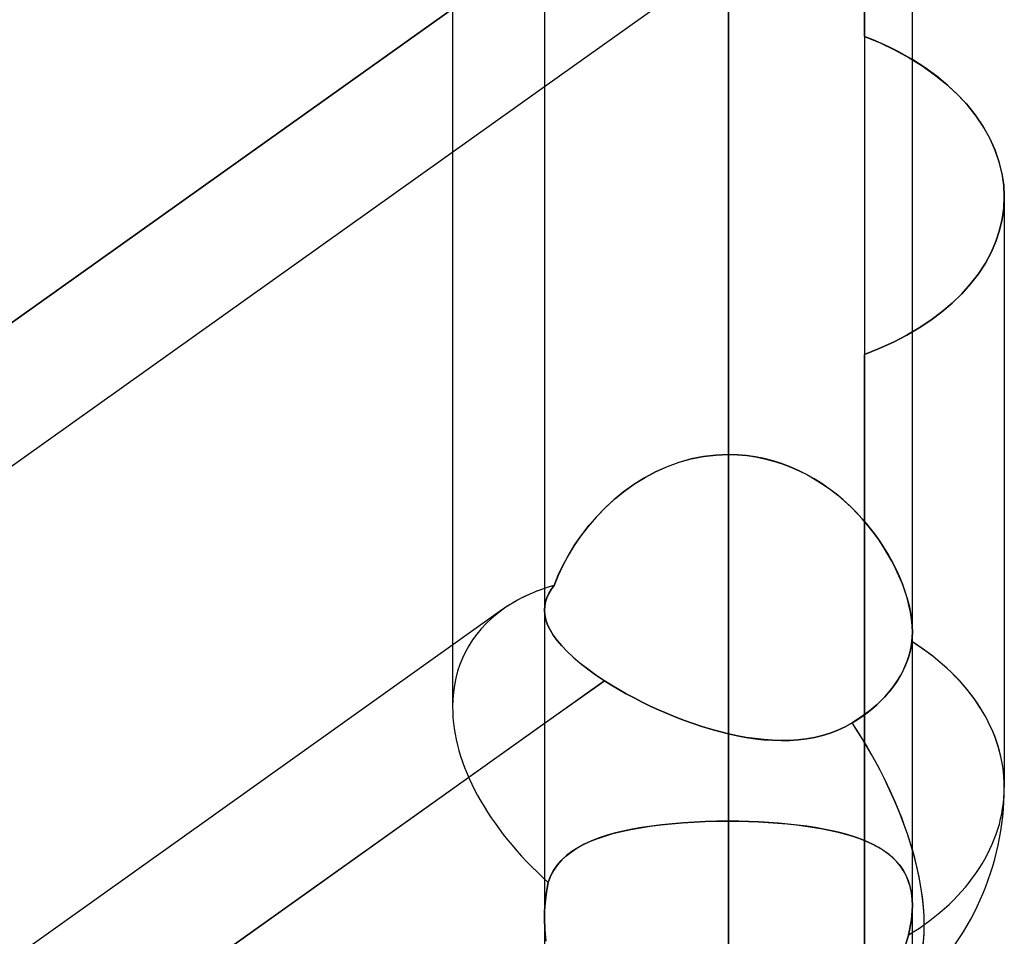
# Model space of a CAD drawing. Header units: millimetres. Extents: x -120 to 100, y -270 to 270.
# Tile 36 of 79: x -22.37 to -16.98, y -58.45 to -53.43. Entities that reach past the tile are written whole.
import ezdxf

# ---------------------------------------------------------------- set-up
doc = ezdxf.new("R2010")
doc.units = ezdxf.units.MM
doc.layers.add('MAIN-1', color=7, linetype='Continuous')
doc.layers.add('MAIN-2', color=7, linetype='Continuous')

msp = doc.modelspace()

# ---------------------------------------------------------------- linework, layer by layer
at = {"layer": 'MAIN-1'}
for p, q in [((-18.4888, 0), (-18.4888, -153.3447)), ((-19.4963, 0), (-19.4963, -152.3991)), ((-17.4813, -152.3991), (-17.4813, 0)), ((-18.4888, -51.536), (-18.4888, -55.8105)), ((-17.4126, -53.6903), (-17.4813, -53.6463)), ((-17.3479, -53.7373), (-17.4126, -53.6903)), ((-17.2868, -53.7878), (-17.3479, -53.7373)), ((-19.4963, -53.7956), (-27.4813, -59.4842)), ((-17.2298, -53.8415), (-17.2868, -53.7878)), ((-17.1778, -53.898), (-17.2298, -53.8415)), ((-17.1312, -53.9569), (-17.1778, -53.898)), ((-17.0903, -54.0178), (-17.1312, -53.9569)), ((-17.0557, -54.0802), (-17.0903, -54.0178)), ((-17.0274, -54.1438), (-17.0557, -54.0802)), ((-20, -54.1544), (-20, -56.855)), ((-17.0055, -54.208), (-17.0274, -54.1438)), ((-16.9899, -54.2723), (-17.0055, -54.208)), ((-16.9806, -54.3362), (-16.9899, -54.2723)), ((-16.9775, -54.3991), (-16.9806, -54.3362)), ((-16.9775, -54.3991), (-16.9775, -57.634)), ((-19.7242, -56.6586), (-27.4813, -62.1848)), ((-27.4813, -62.9717), (-19.4963, -57.2831))]:
    msp.add_line(p, q, dxfattribs=at)
msp.add_arc((-18.4888, -57.634), 1.5112, 311.8103, 0, dxfattribs=at)
for major_axis, ratio, start_param, end_param in [((1.4407, -0.7425), 0.614789, 2.607379, 2.833903), ((-1.5112, 0), 0.707107, -3.141593, -2.300519), ((0.8769, -1.2308), 0.501864, 0.263385, 0.963971)]:
    msp.add_ellipse((-18.4888, -57.634), major_axis=major_axis, ratio=ratio, start_param=start_param, end_param=end_param, dxfattribs=at)
at = {"layer": 'MAIN-2'}
for p, q in [((-18.4888, -152.0132), (-18.4888, 0)), ((-18.4888, -153.3447), (-18.4888, 0)), ((-17.7431, -53.5193), (-17.7431, -48.9666)), ((-18.4888, -55.8104), (-18.4888, -50.1061)), ((-18.4888, -50.1061), (-18.4888, -55.8104)), ((-18.4888, -50.6696), (-18.4888, -65.8905)), ((-20, -50.782), (-20, -54.1544)), ((-18.4888, -55.8104), (-18.4888, -51.536)), ((-18.4888, -51.536), (-18.4888, -55.8104)), ((-17.7431, -51.7392), (-17.7431, -55.2619)), ((-19.4963, -52.0967), (-19.4963, -56.6637)), ((-18.4888, -67.9055), (-18.4888, -52.1003)), ((-18.4888, -52.1003), (-18.4888, -57.8198)), ((-18.4888, -57.8198), (-18.4888, -52.1003)), ((-17.6119, -52.4531), (-19.4963, -53.7956)), ((-19.1685, -52.7752), (-27.753, -58.8909)), ((-27.753, -58.8909), (-19.1685, -52.7752)), ((-18.4888, -52.8488), (-18.4888, -57.3407)), ((-18.4888, -57.3407), (-18.4888, -52.8488)), ((-17.6963, -53.5383), (-17.7431, -53.5193)), ((-17.7431, -53.5193), (-17.6572, -53.5552)), ((-17.7431, -53.5194), (-17.7431, -66.2204)), ((-17.6506, -53.5581), (-17.6963, -53.5383)), ((-17.6572, -53.5552), (-17.5756, -53.5941)), ((-17.6062, -53.5789), (-17.6506, -53.5581)), ((-17.5631, -53.6006), (-17.6062, -53.5789)), ((-17.5756, -53.5941), (-17.4988, -53.636)), ((-17.5214, -53.6231), (-17.5631, -53.6006)), ((-17.4813, -53.6463), (-17.5214, -53.6231)), ((-17.4988, -53.636), (-17.4275, -53.6803)), ((-17.4275, -53.6803), (-17.3609, -53.7274)), ((-17.3609, -53.7274), (-17.2978, -53.7782)), ((-17.2978, -53.7782), (-17.239, -53.8323)), ((-17.239, -53.8323), (-17.1852, -53.8894)), ((-17.1852, -53.8894), (-17.1369, -53.9491)), ((-17.1369, -53.9491), (-17.0946, -54.0109)), ((-17.0946, -54.0109), (-17.0586, -54.0744)), ((-17.0586, -54.0744), (-17.0293, -54.1391)), ((-17.0293, -54.1391), (-17.0066, -54.2045)), ((-17.0066, -54.2045), (-16.9904, -54.27)), ((-16.9904, -54.27), (-16.9807, -54.335)), ((-16.9807, -54.335), (-16.9775, -54.3991)), ((-16.9804, -54.4593), (-16.9775, -54.3991)), ((-16.9775, -54.3991), (-16.9804, -54.4593)), ((-16.9889, -54.5203), (-16.9804, -54.4593)), ((-16.9804, -54.4593), (-16.9889, -54.5203)), ((-17.0033, -54.5815), (-16.9889, -54.5203)), ((-16.9889, -54.5203), (-17.0033, -54.5815)), ((-17.0234, -54.6425), (-17.0033, -54.5815)), ((-17.0033, -54.5815), (-17.0234, -54.6425)), ((-17.0494, -54.7029), (-17.0234, -54.6425)), ((-17.0234, -54.6425), (-17.0494, -54.7029)), ((-17.0812, -54.7622), (-17.0494, -54.7029)), ((-17.0494, -54.7029), (-17.0812, -54.7622)), ((-17.1188, -54.82), (-17.0812, -54.7622)), ((-17.0812, -54.7622), (-17.1188, -54.82)), ((-17.162, -54.8759), (-17.1188, -54.82)), ((-17.1188, -54.82), (-17.162, -54.8759)), ((-17.2103, -54.9296), (-17.162, -54.8759)), ((-17.162, -54.8759), (-17.2103, -54.9296)), ((-17.2631, -54.9808), (-17.2103, -54.9296)), ((-17.2103, -54.9296), (-17.2631, -54.9808)), ((-17.3199, -55.0293), (-17.2631, -54.9808)), ((-17.2631, -54.9808), (-17.3199, -55.0293)), ((-17.3802, -55.0747), (-17.3199, -55.0293)), ((-17.3199, -55.0293), (-17.3802, -55.0747)), ((-17.5119, -55.1567), (-17.4437, -55.1168)), ((-17.4437, -55.1168), (-17.5119, -55.1567)), ((-17.4437, -55.1168), (-17.3802, -55.0747)), ((-17.3802, -55.0747), (-17.4437, -55.1168)), ((-17.5849, -55.1944), (-17.5119, -55.1567)), ((-17.5119, -55.1567), (-17.5849, -55.1944)), ((-17.7431, -55.2619), (-17.6622, -55.2295)), ((-17.6622, -55.2295), (-17.7431, -55.2619)), ((-17.6622, -55.2295), (-17.5849, -55.1944)), ((-17.5849, -55.1944), (-17.6622, -55.2295)), ((-17.7431, -72.54), (-17.7431, -55.2619)), ((-18.6261, -55.8213), (-18.6936, -55.8348)), ((-18.6925, -55.8345), (-18.6255, -55.8212)), ((-18.5577, -55.8132), (-18.6261, -55.8213)), ((-18.6255, -55.8212), (-18.5575, -55.8131)), ((-18.4888, -55.8104), (-18.5577, -55.8132)), ((-18.5575, -55.8131), (-18.4888, -55.8104)), ((-18.4888, -55.8104), (-18.4386, -55.8119)), ((-18.439, -55.8118), (-18.4888, -55.8104)), ((-18.4888, -55.8105), (-18.4888, -152.0132)), ((-18.3895, -55.8161), (-18.439, -55.8118)), ((-18.4386, -55.8119), (-18.3888, -55.8162)), ((-18.3406, -55.8231), (-18.3895, -55.8161)), ((-18.3888, -55.8162), (-18.3394, -55.8233)), ((-18.2922, -55.8328), (-18.3406, -55.8231)), ((-18.3394, -55.8233), (-18.2904, -55.8333)), ((-18.8253, -55.8771), (-18.8884, -55.9054)), ((-18.8851, -55.9038), (-18.8225, -55.876)), ((-18.7601, -55.8534), (-18.8253, -55.8771)), ((-18.8225, -55.876), (-18.7582, -55.8528)), ((-18.6936, -55.8348), (-18.7601, -55.8534)), ((-18.7582, -55.8528), (-18.6925, -55.8345)), ((-18.2445, -55.8452), (-18.2922, -55.8328)), ((-18.2904, -55.8333), (-18.2419, -55.8459)), ((-18.1975, -55.8601), (-18.2445, -55.8452)), ((-18.2419, -55.8459), (-18.1941, -55.8613)), ((-18.1512, -55.8775), (-18.1975, -55.8601)), ((-18.1941, -55.8613), (-18.1471, -55.8792)), ((-18.1059, -55.8974), (-18.1512, -55.8775)), ((-18.1471, -55.8792), (-18.1011, -55.8996)), ((-19.0034, -55.9718), (-18.9455, -55.9359)), ((-18.8884, -55.9054), (-18.9493, -55.938)), ((-18.9455, -55.9359), (-18.8851, -55.9038)), ((-18.0616, -55.9195), (-18.1059, -55.8974)), ((-18.1011, -55.8996), (-18.0564, -55.9223)), ((-18.0186, -55.9437), (-18.0616, -55.9195)), ((-18.0564, -55.9223), (-18.0129, -55.9471)), ((-19.0077, -55.9747), (-19.0636, -56.0149)), ((-19.0587, -56.0112), (-19.0034, -55.9718)), ((-18.9493, -55.938), (-19.0077, -55.9747)), ((-17.9769, -55.9699), (-18.0186, -55.9437)), ((-18.0129, -55.9471), (-17.9707, -55.974)), ((-17.9366, -55.998), (-17.9769, -55.9699)), ((-17.9707, -55.974), (-17.9298, -56.0029)), ((-19.0636, -56.0149), (-19.1168, -56.0586)), ((-19.1113, -56.0539), (-19.0587, -56.0112)), ((-17.8976, -56.0278), (-17.9366, -55.998)), ((-17.9298, -56.0029), (-17.8904, -56.0336)), ((-17.8601, -56.0592), (-17.8976, -56.0278)), ((-17.8904, -56.0336), (-17.8524, -56.0659)), ((-19.1168, -56.0586), (-19.1668, -56.1051)), ((-19.1611, -56.0995), (-19.1113, -56.0539)), ((-17.8241, -56.0921), (-17.8601, -56.0592)), ((-17.8524, -56.0659), (-17.8161, -56.0997)), ((-17.7896, -56.1264), (-17.8241, -56.0921)), ((-19.2518, -56.1981), (-19.208, -56.1476)), ((-19.1668, -56.1051), (-19.2136, -56.1538)), ((-19.208, -56.1476), (-19.1611, -56.0995)), ((-17.8161, -56.0997), (-17.7816, -56.1347)), ((-17.7566, -56.1619), (-17.7896, -56.1264)), ((-17.7816, -56.1347), (-17.7488, -56.1707)), ((-19.257, -56.2044), (-19.2969, -56.2565)), ((-19.2925, -56.2504), (-19.2518, -56.1981)), ((-19.2136, -56.1538), (-19.257, -56.2044)), ((-17.7253, -56.1986), (-17.7566, -56.1619)), ((-17.7488, -56.1707), (-17.7179, -56.2077)), ((-17.6956, -56.2363), (-17.7253, -56.1986)), ((-19.2969, -56.2565), (-19.3334, -56.3096)), ((-19.3299, -56.3043), (-19.2925, -56.2504)), ((-17.7179, -56.2077), (-17.6887, -56.2455)), ((-17.6676, -56.2748), (-17.6956, -56.2363)), ((-17.6887, -56.2455), (-17.6613, -56.2838)), ((-19.3334, -56.3096), (-19.3663, -56.3635)), ((-19.3639, -56.3594), (-19.3299, -56.3043)), ((-17.6413, -56.3141), (-17.6676, -56.2748)), ((-17.6613, -56.2838), (-17.6358, -56.3226)), ((-17.6168, -56.3539), (-17.6413, -56.3141)), ((-19.3663, -56.3635), (-19.3957, -56.4179)), ((-19.3944, -56.4152), (-19.3639, -56.3594)), ((-17.6358, -56.3226), (-17.6122, -56.3617)), ((-17.5942, -56.3942), (-17.6168, -56.3539)), ((-17.6122, -56.3617), (-17.5905, -56.4011)), ((-19.3957, -56.4179), (-19.4217, -56.4727)), ((-19.4212, -56.4715), (-19.3944, -56.4152)), ((-17.5734, -56.4347), (-17.5942, -56.3942)), ((-17.5905, -56.4011), (-17.5704, -56.4409)), ((-19.4441, -56.5276), (-19.4212, -56.4715)), ((-19.4217, -56.4727), (-19.4441, -56.5276)), ((-17.5546, -56.4754), (-17.5734, -56.4347)), ((-17.5704, -56.4409), (-17.5523, -56.4807)), ((-17.5378, -56.516), (-17.5546, -56.4754)), ((-19.46, -56.5503), (-19.4441, -56.5276)), ((-19.4441, -56.5276), (-19.4598, -56.5501)), ((-17.5523, -56.4807), (-17.536, -56.5206)), ((-17.5231, -56.5564), (-17.5378, -56.516)), ((-17.536, -56.5206), (-17.5218, -56.5603)), ((-19.483, -56.595), (-19.4729, -56.5727)), ((-19.4727, -56.5724), (-19.4829, -56.5948)), ((-19.4729, -56.5727), (-19.46, -56.5503)), ((-19.4598, -56.5501), (-19.4727, -56.5724)), ((-17.5105, -56.5964), (-17.5231, -56.5564)), ((-17.5218, -56.5603), (-17.5095, -56.5997)), ((-19.4902, -56.6174), (-19.4947, -56.6403)), ((-19.4947, -56.6404), (-19.4903, -56.6175)), ((-19.4903, -56.6175), (-19.483, -56.595)), ((-19.4829, -56.5948), (-19.4902, -56.6174)), ((-17.5, -56.636), (-17.5105, -56.5964)), ((-17.5095, -56.5997), (-17.4994, -56.6386)), ((-17.4918, -56.6749), (-17.5, -56.636)), ((-19.4947, -56.6403), (-19.4963, -56.6636)), ((-19.4963, -56.6636), (-19.4947, -56.6404)), ((-19.4944, -56.6894), (-19.4963, -56.6636)), ((-19.4963, -56.6636), (-19.4944, -56.6895)), ((-19.4889, -56.7159), (-19.4944, -56.6894)), ((-19.4944, -56.6895), (-19.4888, -56.716)), ((-17.4994, -56.6386), (-17.4914, -56.6768)), ((-17.4859, -56.7127), (-17.4918, -56.6749)), ((-17.4914, -56.6768), (-17.4858, -56.7138)), ((-19.4795, -56.7431), (-19.4889, -56.7159)), ((-19.4888, -56.716), (-19.4794, -56.7434)), ((-19.4661, -56.7712), (-19.4795, -56.7431)), ((-19.4794, -56.7434), (-19.466, -56.7714)), ((-17.4824, -56.749), (-17.4859, -56.7127)), ((-17.4858, -56.7138), (-17.4824, -56.7495)), ((-19.4488, -56.7998), (-19.4661, -56.7712)), ((-19.466, -56.7714), (-19.4487, -56.8)), ((-17.4812, -56.7839), (-17.4824, -56.749)), ((-17.4824, -56.7495), (-17.4812, -56.7839)), ((-17.4813, -56.7928), (-17.4815, -56.8015)), ((-17.4815, -56.8016), (-17.4813, -56.7928)), ((-17.4812, -56.7839), (-17.4813, -56.7928)), ((-17.4813, -56.7928), (-17.4812, -56.7839)), ((-19.4276, -56.8292), (-19.4488, -56.7998)), ((-19.4487, -56.8), (-19.4275, -56.8294)), ((-19.4022, -56.8593), (-19.4276, -56.8292)), ((-19.4275, -56.8294), (-19.4021, -56.8594)), ((-17.4841, -56.8357), (-17.4918, -56.8819)), ((-17.4879, -56.8623), (-17.4841, -56.8357)), ((-17.4832, -56.8273), (-17.4841, -56.8357)), ((-17.4841, -56.8357), (-17.4832, -56.8273)), ((-17.4825, -56.8188), (-17.4832, -56.8273)), ((-17.4832, -56.8273), (-17.4825, -56.8188)), ((-17.4819, -56.8102), (-17.4825, -56.8188)), ((-17.4825, -56.8188), (-17.4819, -56.8103)), ((-17.4815, -56.8015), (-17.4819, -56.8102)), ((-17.4819, -56.8103), (-17.4815, -56.8016)), ((-20, -56.855), (-20, -57.1937)), ((-19.3728, -56.89), (-19.4022, -56.8593)), ((-19.4021, -56.8594), (-19.3727, -56.8902)), ((-19.3393, -56.9215), (-19.3728, -56.89)), ((-19.3727, -56.8902), (-19.3392, -56.9216)), ((-17.4918, -56.8819), (-17.5045, -56.9283)), ((-17.5006, -56.9162), (-17.4934, -56.8892)), ((-17.4934, -56.8892), (-17.4879, -56.8623)), ((-19.3021, -56.9532), (-19.3393, -56.9215)), ((-19.3392, -56.9216), (-19.3019, -56.9533)), ((-19.2611, -56.9852), (-19.3021, -56.9532)), ((-19.3019, -56.9533), (-19.261, -56.9853)), ((-17.5045, -56.9283), (-17.522, -56.9739)), ((-17.52, -56.9692), (-17.5095, -56.9429)), ((-17.5095, -56.9429), (-17.5006, -56.9162)), ((-19.2166, -57.0174), (-19.2611, -56.9852)), ((-19.261, -56.9853), (-19.2165, -57.0174)), ((-17.5449, -57.0197), (-17.5319, -56.9948)), ((-17.522, -56.9739), (-17.5437, -57.0174)), ((-17.5319, -56.9948), (-17.52, -56.9692)), ((-19.1685, -57.0496), (-27.753, -63.1653)), ((-19.4963, -57.2831), (-19.1685, -57.0496)), ((-19.1685, -57.0496), (-19.2166, -57.0174)), ((-19.2165, -57.0174), (-19.1685, -57.0496)), ((-19.13, -57.0739), (-19.1685, -57.0496)), ((-19.1685, -57.0496), (-19.13, -57.0739)), ((-17.5687, -57.0583), (-17.5988, -57.0993)), ((-17.5921, -57.0907), (-17.5746, -57.0669)), ((-17.5746, -57.0669), (-17.559, -57.0434)), ((-17.5437, -57.0174), (-17.5687, -57.0583)), ((-17.559, -57.0434), (-17.5449, -57.0197)), ((-19.09, -57.0978), (-19.13, -57.0739)), ((-19.13, -57.0739), (-19.0899, -57.0978)), ((-19.0486, -57.1213), (-19.09, -57.0978)), ((-19.0899, -57.0978), (-19.0486, -57.1213)), ((-19.006, -57.1443), (-19.0486, -57.1213)), ((-19.0486, -57.1213), (-19.0059, -57.1443)), ((-17.5988, -57.0993), (-17.6341, -57.1401)), ((-17.6321, -57.138), (-17.6112, -57.1144)), ((-17.6112, -57.1144), (-17.5921, -57.0907)), ((-18.9622, -57.1667), (-19.006, -57.1443)), ((-19.0059, -57.1443), (-18.9621, -57.1668)), ((-18.9173, -57.1885), (-18.9622, -57.1667)), ((-18.9621, -57.1668), (-18.9172, -57.1886)), ((-17.6784, -57.1835), (-17.6545, -57.161)), ((-17.6341, -57.1401), (-17.674, -57.1795)), ((-17.6545, -57.161), (-17.6321, -57.138)), ((-18.8715, -57.2096), (-18.9173, -57.1885)), ((-18.9172, -57.1886), (-18.8713, -57.2097)), ((-18.8248, -57.2299), (-18.8715, -57.2096)), ((-18.8713, -57.2097), (-18.8247, -57.23)), ((-18.7776, -57.2493), (-18.8248, -57.2299)), ((-18.8247, -57.23), (-18.7775, -57.2493)), ((-17.7175, -57.2165), (-17.7632, -57.2504)), ((-17.7559, -57.2453), (-17.7294, -57.2257)), ((-17.7294, -57.2257), (-17.7035, -57.2051)), ((-17.674, -57.1795), (-17.7175, -57.2165)), ((-17.7035, -57.2051), (-17.6784, -57.1835)), ((-18.73, -57.2676), (-18.7776, -57.2493)), ((-18.7775, -57.2493), (-18.7299, -57.2676)), ((-18.682, -57.2847), (-18.73, -57.2676)), ((-18.7299, -57.2676), (-18.682, -57.2847)), ((-18.6338, -57.3007), (-18.682, -57.2847)), ((-18.682, -57.2847), (-18.6338, -57.3007)), ((-17.811, -57.2814), (-17.8498, -57.303)), ((-17.8497, -57.303), (-17.811, -57.2814)), ((-17.7632, -57.2504), (-17.811, -57.2814)), ((-17.811, -57.2814), (-17.7828, -57.2636)), ((-17.7828, -57.2636), (-17.7559, -57.2453)), ((-18.5855, -57.3154), (-18.6338, -57.3007)), ((-18.6338, -57.3007), (-18.5855, -57.3154)), ((-18.5371, -57.3288), (-18.5855, -57.3154)), ((-18.5855, -57.3154), (-18.5371, -57.3288)), ((-18.4888, -57.3407), (-18.5371, -57.3288)), ((-18.5371, -57.3288), (-18.4888, -57.3407)), ((-17.9313, -57.3375), (-17.9738, -57.3506)), ((-17.9735, -57.3505), (-17.9311, -57.3374)), ((-17.8899, -57.3217), (-17.9313, -57.3375)), ((-17.9311, -57.3374), (-17.8898, -57.3216)), ((-17.8498, -57.303), (-17.8899, -57.3217)), ((-17.8898, -57.3216), (-17.8497, -57.303)), ((-18.44, -57.3513), (-18.4888, -57.3407)), ((-18.4888, -57.3407), (-18.44, -57.3513)), ((-18.3915, -57.3602), (-18.44, -57.3513)), ((-18.44, -57.3513), (-18.3913, -57.3603)), ((-18.3431, -57.3674), (-18.3915, -57.3602)), ((-18.3913, -57.3603), (-18.3428, -57.3675)), ((-18.2951, -57.3728), (-18.3431, -57.3674)), ((-18.3428, -57.3675), (-18.2947, -57.3729)), ((-18.2475, -57.3763), (-18.2951, -57.3728)), ((-18.2947, -57.3729), (-18.2469, -57.3764)), ((-18.2003, -57.3778), (-18.2475, -57.3763)), ((-18.2469, -57.3764), (-18.1996, -57.3778)), ((-18.1535, -57.3771), (-18.2003, -57.3778)), ((-18.1996, -57.3778), (-18.1529, -57.3771)), ((-18.1074, -57.3742), (-18.1535, -57.3771)), ((-18.1529, -57.3771), (-18.1068, -57.3741)), ((-18.0619, -57.3688), (-18.1074, -57.3742)), ((-18.1068, -57.3741), (-18.0614, -57.3688)), ((-18.0174, -57.361), (-18.0619, -57.3688)), ((-18.0614, -57.3688), (-18.017, -57.3609)), ((-17.9738, -57.3506), (-18.0174, -57.361)), ((-18.017, -57.3609), (-17.9735, -57.3505)), ((-18.6791, -57.8249), (-18.6165, -57.8221)), ((-18.6144, -57.822), (-18.6761, -57.8247)), ((-18.6165, -57.8221), (-18.553, -57.8204)), ((-18.5519, -57.8204), (-18.6144, -57.822)), ((-18.553, -57.8204), (-18.4888, -57.8198)), ((-18.4888, -57.8198), (-18.5519, -57.8204)), ((-18.4324, -57.8203), (-18.4888, -57.8198)), ((-18.4888, -57.8198), (-18.4335, -57.8202)), ((-18.4888, -57.8198), (-18.4888, -75.9655)), ((-18.4335, -57.8202), (-18.3788, -57.8215)), ((-18.3766, -57.8215), (-18.4324, -57.8203)), ((-18.3788, -57.8215), (-18.3247, -57.8235)), ((-18.3215, -57.8237), (-18.3766, -57.8215)), ((-18.3247, -57.8235), (-18.2712, -57.8264)), ((-18.2672, -57.8267), (-18.3215, -57.8237)), ((-19.1216, -57.8879), (-19.0739, -57.8759)), ((-19.0667, -57.8743), (-19.1141, -57.8859)), ((-19.0739, -57.8759), (-19.0238, -57.8652)), ((-19.0169, -57.8638), (-19.0667, -57.8743)), ((-19.0238, -57.8652), (-18.9714, -57.8556)), ((-18.965, -57.8546), (-19.0169, -57.8638)), ((-18.9714, -57.8556), (-18.9167, -57.8472)), ((-18.9109, -57.8464), (-18.965, -57.8546)), ((-18.9167, -57.8472), (-18.8599, -57.84)), ((-18.8547, -57.8394), (-18.9109, -57.8464)), ((-18.8599, -57.84), (-18.801, -57.8338)), ((-18.7966, -57.8334), (-18.8547, -57.8394)), ((-18.801, -57.8338), (-18.7406, -57.8288)), ((-18.7369, -57.8285), (-18.7966, -57.8334)), ((-18.7406, -57.8288), (-18.6791, -57.8249)), ((-18.6761, -57.8247), (-18.7369, -57.8285)), ((-18.2712, -57.8264), (-18.2185, -57.8302)), ((-18.2137, -57.8306), (-18.2672, -57.8267)), ((-18.2185, -57.8302), (-18.1667, -57.8347)), ((-18.1611, -57.8353), (-18.2137, -57.8306)), ((-18.1667, -57.8347), (-18.1163, -57.8401)), ((-18.1099, -57.8409), (-18.1611, -57.8353)), ((-18.1163, -57.8401), (-18.0674, -57.8463)), ((-18.0602, -57.8473), (-18.1099, -57.8409)), ((-18.0674, -57.8463), (-18.02, -57.8534)), ((-18.0122, -57.8546), (-18.0602, -57.8473)), ((-18.02, -57.8534), (-17.9742, -57.8613)), ((-17.9659, -57.8628), (-18.0122, -57.8546)), ((-17.9742, -57.8613), (-17.9301, -57.87)), ((-17.9213, -57.8719), (-17.9659, -57.8628)), ((-17.9301, -57.87), (-17.8878, -57.8797)), ((-17.8786, -57.882), (-17.9213, -57.8719)), ((-19.286, -57.9492), (-19.249, -57.9318)), ((-19.242, -57.9288), (-19.2795, -57.946)), ((-19.249, -57.9318), (-19.2093, -57.9158)), ((-19.2018, -57.9131), (-19.242, -57.9288)), ((-19.2093, -57.9158), (-19.1668, -57.9012)), ((-19.1592, -57.8988), (-19.2018, -57.9131)), ((-19.1668, -57.9012), (-19.1216, -57.8879)), ((-19.1141, -57.8859), (-19.1592, -57.8988)), ((-17.8878, -57.8797), (-17.8472, -57.8903)), ((-17.8378, -57.893), (-17.8786, -57.882)), ((-17.8472, -57.8903), (-17.8084, -57.9019)), ((-17.799, -57.905), (-17.8378, -57.893)), ((-17.8084, -57.9019), (-17.7715, -57.9146)), ((-17.7623, -57.9181), (-17.799, -57.905)), ((-17.7715, -57.9146), (-17.7365, -57.9283)), ((-17.7276, -57.9322), (-17.7623, -57.9181)), ((-17.7365, -57.9283), (-17.7036, -57.9432)), ((-17.6952, -57.9474), (-17.7276, -57.9322)), ((-19.3464, -57.9853), (-19.3756, -58.0077)), ((-19.3512, -57.9888), (-19.32, -57.9682)), ((-19.3143, -57.9648), (-19.3464, -57.9853)), ((-19.32, -57.9682), (-19.286, -57.9492)), ((-19.2795, -57.946), (-19.3143, -57.9648)), ((-17.7036, -57.9432), (-17.6726, -57.9594)), ((-17.6649, -57.9638), (-17.6952, -57.9474)), ((-17.6726, -57.9594), (-17.6438, -57.9768)), ((-17.6368, -57.9814), (-17.6649, -57.9638)), ((-17.6438, -57.9768), (-17.6171, -57.9956)), ((-17.611, -58.0003), (-17.6368, -57.9814)), ((-19.4273, -58.0614), (-19.4048, -58.0352)), ((-19.402, -58.0322), (-19.4255, -58.059)), ((-19.4048, -58.0352), (-19.3795, -58.0111)), ((-19.3756, -58.0077), (-19.402, -58.0322)), ((-19.3795, -58.0111), (-19.3512, -57.9888)), ((-17.6171, -57.9956), (-17.5926, -58.0158)), ((-17.5875, -58.0205), (-17.611, -58.0003)), ((-17.5926, -58.0158), (-17.5702, -58.0378)), ((-17.5661, -58.0423), (-17.5875, -58.0205)), ((-17.5702, -58.0378), (-17.5501, -58.0615)), ((-19.4635, -58.121), (-19.4469, -58.09)), ((-19.4459, -58.0883), (-19.463, -58.1201)), ((-19.4469, -58.09), (-19.4273, -58.0614)), ((-19.4255, -58.059), (-19.4459, -58.0883)), ((-17.5469, -58.0657), (-17.5661, -58.0423)), ((-17.5501, -58.0615), (-17.5324, -58.0871)), ((-17.53, -58.091), (-17.5469, -58.0657)), ((-17.5324, -58.0871), (-17.5171, -58.1146)), ((-17.5154, -58.1181), (-17.53, -58.091)), ((-19.463, -58.1201), (-19.4768, -58.1547)), ((-19.4768, -58.1547), (-19.4635, -58.121)), ((-17.5171, -58.1146), (-17.5043, -58.1443)), ((-17.5033, -58.1472), (-17.5154, -58.1181)), ((-17.5043, -58.1443), (-17.4943, -58.1761)), ((-17.4937, -58.1784), (-17.5033, -58.1472)), ((-19.4826, -58.1868), (-19.4874, -58.2193)), ((-19.4874, -58.2193), (-19.4826, -58.1868)), ((-19.4768, -58.1547), (-19.4826, -58.1868)), ((-19.4826, -58.1868), (-19.4768, -58.1547)), ((-17.4943, -58.1761), (-17.487, -58.2099)), ((-17.4868, -58.2117), (-17.4937, -58.1784)), ((-19.4912, -58.2522), (-19.4939, -58.2855)), ((-19.4939, -58.2854), (-19.4912, -58.2522)), ((-19.4874, -58.2193), (-19.4912, -58.2522)), ((-19.4912, -58.2522), (-19.4874, -58.2193)), ((-17.487, -58.2099), (-17.4827, -58.2456)), ((-17.4826, -58.2466), (-17.4868, -58.2117)), ((-17.4827, -58.2456), (-17.4812, -58.2832)), ((-17.4812, -58.2833), (-17.4826, -58.2466)), ((-19.4956, -58.3189), (-19.4939, -58.2854)), ((-19.4939, -58.2855), (-19.4956, -58.3189)), ((-17.4818, -58.3082), (-17.4837, -58.334)), ((-17.4837, -58.3341), (-17.4818, -58.3084)), ((-17.4812, -58.2832), (-17.4818, -58.3082)), ((-17.4818, -58.3084), (-17.4812, -58.2833)), ((-19.4956, -58.3189), (-19.4963, -58.3526)), ((-19.4963, -58.3525), (-19.4956, -58.3189)), ((-19.4946, -58.4147), (-19.4963, -58.3525)), ((-19.4963, -58.3526), (-19.4946, -58.4149)), ((-17.4867, -58.3606), (-17.491, -58.388)), ((-17.491, -58.388), (-17.4867, -58.3607)), ((-17.4837, -58.334), (-17.4867, -58.3606)), ((-17.4867, -58.3607), (-17.4837, -58.3341)), ((-19.4892, -58.4771), (-19.4946, -58.4147)), ((-19.4946, -58.4149), (-19.4891, -58.4774)), ((-17.5032, -58.4441), (-17.4965, -58.4159)), ((-17.4965, -58.4159), (-17.5032, -58.4441)), ((-17.4965, -58.4159), (-17.491, -58.388)), ((-17.491, -58.388), (-17.4965, -58.4159)), ((-17.5032, -58.4441), (-17.5196, -58.4987)), ((-17.5196, -58.4987), (-17.5032, -58.4441))]:
    msp.add_line(p, q, dxfattribs=at)
for major_axis, ratio, start_param, end_param in [((1.4407, -0.7425), 0.614789, 2.562017, 2.833903), ((1.4407, -0.7425), 0.614789, 2.562017, 2.607379), ((1.4407, -0.7425), 0.614789, 2.833903, 3.448563), ((1.4407, -0.7425), 0.614789, 2.833903, 3.448563), ((-1.5112, 0), 0.707107, -2.300519, -2.298027), ((-1.5112, 0), 0.707107, 3.141593, 3.985158), ((1.4407, -0.7425), 0.614789, -2.834622, -1.976547), ((1.4407, -0.7425), 0.614789, -2.834622, -1.976547), ((0.8769, -1.2308), 0.501864, 0.963971, 1.500547), ((0.8769, -1.2308), 0.501864, -0.000066, 1.500547), ((-1.5112, 0), 0.707107, 2.281187, 3.141593), ((-1.5112, 0), 0.707107, 2.281187, 3.141593)]:
    msp.add_ellipse((-18.4888, -57.634), major_axis=major_axis, ratio=ratio, start_param=start_param, end_param=end_param, dxfattribs=at)

doc.saveas('drawing.dxf')
